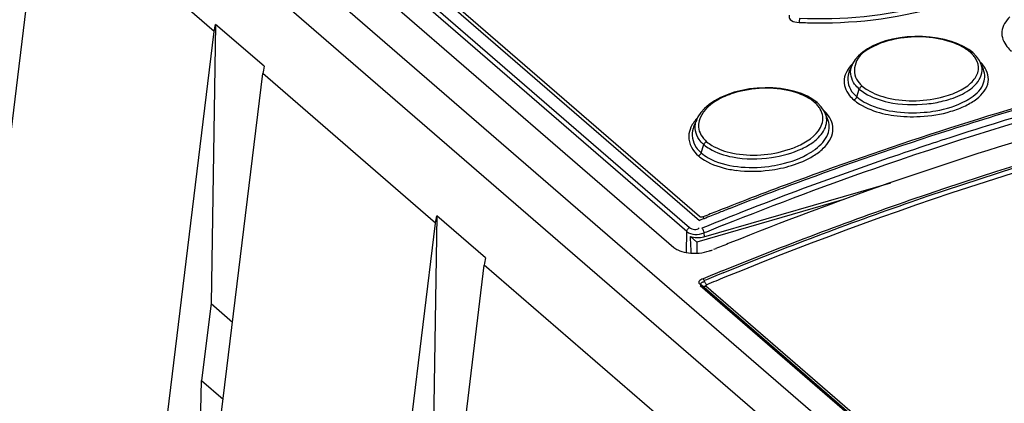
# Model space of a CAD drawing. Header units: inches. Extents: x 0 to 117, y 0 to 83.
# Tile 43 of 60: x 97.848 to 99.38, y 27.388 to 27.986. Entities that reach past the tile are written whole.
import ezdxf

# ---------------------------------------------------------------- set-up
doc = ezdxf.new("R2010")
doc.units = ezdxf.units.IN
doc.header["$LTSCALE"] = 6.431102
doc.header["$MEASUREMENT"] = 0
doc.layers.get('0').update_dxf_attribs({"linetype": 'CONTINUOUS'})

msp = doc.modelspace()

# ---------------------------------------------------------------- linework, layer by layer
at = {"color": 7, "linetype": 'CONTINUOUS'}
for p, q in [((103.4464, 23.5944), (96.9814, 29.1932)), ((96.9162, 29.1744), (103.3812, 23.5756)), ((97.6173, 28.7647), (98.8903, 27.6623)), ((97.6402, 28.769), (98.9054, 27.6733)), ((98.9058, 27.6793), (97.6529, 28.7644)), ((98.8858, 27.6561), (97.6128, 28.7585)), ((97.6001, 28.7276), (98.8658, 27.6315)), ((97.608, 25.9548), (97.8817, 28.2004)), ((98.1504, 27.9677), (97.8817, 28.2004)), ((99.0569, 27.9823), (99.0606, 27.982)), ((97.8767, 25.7221), (98.1504, 27.9677)), ((98.1526, 27.9788), (98.1456, 27.544)), ((98.2279, 27.9136), (98.1526, 27.9788)), ((99.3075, 27.9487), (99.2977, 27.9523)), ((99.3165, 27.9444), (99.3075, 27.9487)), ((99.3369, 27.9287), (99.3308, 27.9348)), ((99.3308, 27.9348), (99.3308, 27.9348)), ((99.3413, 27.9224), (99.3369, 27.9287)), ((99.3431, 27.9189), (99.3413, 27.9224)), ((99.1431, 27.9158), (99.1387, 27.9055)), ((99.3474, 27.9089), (99.3432, 27.9186)), ((97.9525, 25.6565), (98.2262, 27.9021)), ((98.4949, 27.6694), (98.2262, 27.9021)), ((99.0645, 27.871), (99.0542, 27.8744)), ((99.1504, 27.8659), (99.1544, 27.878)), ((99.0738, 27.8668), (99.0645, 27.871)), ((99.0822, 27.862), (99.0738, 27.8668)), ((99.0889, 27.8569), (99.0822, 27.862)), ((99.0889, 27.8569), (99.0889, 27.8569)), ((99.0952, 27.8505), (99.0889, 27.8569)), ((99.0997, 27.8439), (99.0952, 27.8505)), ((99.1011, 27.841), (99.0997, 27.8439)), ((98.9015, 27.8311), (98.8969, 27.8204)), ((99.1051, 27.8317), (99.1012, 27.8408)), ((98.9082, 27.7786), (98.9125, 27.7915)), ((98.9126, 27.648), (99.2035, 27.732)), ((99.1303, 27.7059), (98.9014, 27.6398)), ((98.4971, 27.6805), (98.49, 27.2457)), ((98.5724, 27.6153), (98.4971, 27.6805)), ((98.9105, 27.6752), (98.9078, 27.6741)), ((98.9127, 27.6761), (98.9105, 27.6752)), ((98.2212, 25.4238), (98.4949, 27.6694)), ((98.9078, 27.6741), (98.9055, 27.6732)), ((98.8853, 27.6233), (98.8858, 27.6561)), ((98.9014, 27.6398), (98.8914, 27.6485)), ((98.9126, 27.6539), (98.9127, 27.6481)), ((98.9014, 27.6398), (98.9014, 27.6224)), ((98.9311, 27.6294), (98.9277, 27.628)), ((98.297, 25.3581), (98.5707, 27.6038)), ((98.8394, 27.3711), (98.5707, 27.6038)), ((98.9065, 27.5721), (103.3951, 23.6849)), ((103.3978, 23.6846), (98.9092, 27.5719)), ((103.4043, 23.6836), (98.9157, 27.5708)), ((98.1456, 27.544), (98.1305, 27.4241)), ((98.1456, 27.544), (98.1791, 27.515)), ((98.1292, 27.3538), (98.1306, 27.4241)), ((98.1306, 27.4241), (98.1644, 27.3948))]:
    msp.add_line(p, q, dxfattribs=at)
for points in [[(99.0612, 27.988), (99.0612, 27.9873), (99.0612, 27.9865), (99.0611, 27.9857), (99.061, 27.985), (99.061, 27.9843), (99.0609, 27.9836), (99.0608, 27.983), (99.0607, 27.9824), (99.0606, 27.982)], [(99.2977, 27.9523), (99.2871, 27.9552), (99.2759, 27.9575), (99.2644, 27.959), (99.2526, 27.9599), (99.2407, 27.9599), (99.2289, 27.9593), (99.2173, 27.9579), (99.206, 27.9558), (99.1952, 27.9531), (99.1851, 27.9496), (99.1756, 27.9456), (99.1671, 27.941), (99.1596, 27.9358), (99.1532, 27.9301), (99.1479, 27.924), (99.1439, 27.9175), (99.1432, 27.916)], [(99.3308, 27.9348), (99.3246, 27.9396), (99.3165, 27.9444)], [(99.3269, 27.9354), (99.3276, 27.9356), (99.3283, 27.9357), (99.3289, 27.9356), (99.3296, 27.9355), (99.3301, 27.9353), (99.3307, 27.935), (99.3308, 27.9348)], [(99.0542, 27.8744), (99.0433, 27.877), (99.0318, 27.8788), (99.0199, 27.8799), (99.0077, 27.8801), (98.9955, 27.8796), (98.9833, 27.8782), (98.9713, 27.876), (98.9597, 27.873), (98.9487, 27.8693), (98.9384, 27.8649), (98.9289, 27.8598), (98.9206, 27.8541), (98.9135, 27.848), (98.9077, 27.8414), (98.9032, 27.8346), (98.9015, 27.831)], [(99.1589, 27.8826), (99.1583, 27.8824), (99.1577, 27.882), (99.157, 27.8816), (99.1564, 27.8811), (99.1559, 27.8806), (99.1554, 27.88), (99.155, 27.8793), (99.1546, 27.8787), (99.1544, 27.878)], [(99.1458, 27.8612), (99.1464, 27.8615), (99.1471, 27.8618), (99.1477, 27.8622), (99.1483, 27.8627), (99.1488, 27.8632), (99.1493, 27.8638), (99.1498, 27.8645), (99.1501, 27.8652), (99.1504, 27.8659)], [(99.0848, 27.8574), (99.0855, 27.8576), (99.0862, 27.8577), (99.0869, 27.8577), (99.0875, 27.8576), (99.0881, 27.8574), (99.0887, 27.8571), (99.0889, 27.8569)], [(98.9168, 27.7961), (98.9162, 27.7958), (98.9156, 27.7955), (98.915, 27.7951), (98.9144, 27.7946), (98.9139, 27.7941), (98.9135, 27.7935), (98.9131, 27.7929), (98.9127, 27.7922), (98.9125, 27.7915)], [(98.9039, 27.774), (98.9045, 27.7743), (98.9052, 27.7747), (98.9057, 27.7751), (98.9063, 27.7756), (98.9068, 27.7761), (98.9072, 27.7767), (98.9076, 27.7773), (98.908, 27.778), (98.9082, 27.7786)], [(98.9112, 27.679), (98.9106, 27.6788), (98.9099, 27.6786), (98.9093, 27.6785), (98.9086, 27.6785), (98.908, 27.6785), (98.9074, 27.6786), (98.9068, 27.6788), (98.9063, 27.679), (98.9058, 27.6793)], [(98.8858, 27.6561), (98.8858, 27.6569), (98.886, 27.6577), (98.8864, 27.6585), (98.8868, 27.6593), (98.8873, 27.66), (98.8879, 27.6607), (98.8886, 27.6613), (98.8894, 27.6619), (98.8903, 27.6623)], [(98.9091, 27.6612), (98.9096, 27.6607), (98.9101, 27.6601), (98.9106, 27.6594), (98.9111, 27.6586), (98.9115, 27.6577)], [(98.9115, 27.6577), (98.9119, 27.6568), (98.9122, 27.6558), (98.9125, 27.6548), (98.9127, 27.6539)], [(98.909, 27.572), (98.9089, 27.5721), (98.9086, 27.5722), (98.9083, 27.5723), (98.908, 27.5724), (98.9076, 27.5724), (98.9072, 27.5723), (98.9069, 27.5723), (98.9065, 27.5721)], [(98.9094, 27.5717), (98.9091, 27.5719), (98.909, 27.572)], [(98.9157, 27.5708), (98.9149, 27.5705), (98.9141, 27.5703), (98.9133, 27.5703), (98.9126, 27.5703), (98.9118, 27.5704), (98.9111, 27.5706), (98.9105, 27.5709), (98.9099, 27.5712), (98.9097, 27.5714)], [(98.9129, 27.58), (98.9127, 27.5804), (98.9125, 27.5807), (98.9123, 27.5811), (98.9121, 27.5814), (98.9119, 27.5817), (98.9117, 27.582), (98.9115, 27.5822), (98.9113, 27.5824)], [(98.9169, 27.5732), (98.9164, 27.5737), (98.916, 27.5742), (98.9155, 27.5748), (98.915, 27.5755), (98.9146, 27.5762), (98.9141, 27.577), (98.9137, 27.5779), (98.9134, 27.5787), (98.913, 27.5796)], [(98.9157, 27.5708), (98.9155, 27.5711), (98.9154, 27.5714), (98.9154, 27.5716), (98.9154, 27.5719), (98.9156, 27.5722), (98.9158, 27.5725), (98.9161, 27.5728), (98.9165, 27.573), (98.9169, 27.5732)]]:
    msp.add_lwpolyline(points, dxfattribs=at)
for centre, radius, start, end in [((99.0901, 28.5061), 0.5249, 266.7723, 269.6555), ((99.2892, 27.8935), 0.0564, 44.766, 48.0591), ((99.2942, 27.8983), 0.0495, 40.0774, 44.7937), ((99.3016, 27.8781), 0.0588, 44.1439, 45.8779), ((99.1703, 27.8919), 0.0344, 156.5941, 160.511), ((99.1722, 27.9032), 0.0317, 156.6229, 164.8654), ((99.3046, 27.8811), 0.0546, 40.6587, 44.1654), ((100.9417, 22.671), 5.4033, 105.0515, 107.7491), ((99.2726, 27.9466), 0.099, 298.6977, 302.146), ((99.0483, 27.817), 0.0545, 44.4372, 47.9629), ((99.0528, 27.8213), 0.0482, 39.7213, 44.4587), ((99.062, 27.8029), 0.0558, 44.0034, 47.3422), ((100.9276, 22.7751), 5.2855, 106.3638, 108.0813), ((100.9616, 22.6201), 5.4548, 106.2458, 107.7848), ((98.9345, 27.8169), 0.0359, 156.8116, 162.9371), ((99.0654, 27.8061), 0.0511, 40.1587, 44.0092), ((99.2375, 28.0525), 0.2175, 262.2884, 273.0572), ((98.9323, 27.805), 0.0386, 156.5776, 162.0772), ((101.0086, 22.4619), 5.6228, 107.7488, 110.3425), ((101.0151, 22.4551), 5.6283, 107.7907, 110.3801), ((101.0029, 22.5602), 5.4762, 106.4871, 111.9816), ((101.2248, 21.8515), 6.2558, 108.04359, 108.26016), ((99.0297, 27.8589), 0.0934, 304.4302, 307.3519), ((101.1754, 21.9989), 6.1003, 108.25294, 108.90051), ((100.9041, 22.7947), 5.2595, 108.9125, 111.6037), ((99.0239, 27.8673), 0.1036, 301.7077, 304.4332), ((98.9842, 27.9203), 0.1702, 259.4147, 262.7781), ((101.0634, 22.3123), 5.7821, 110.33606, 111.61314), ((101.0679, 22.311), 5.7818, 110.3731, 111.46738), ((101.0861, 22.2644), 5.8319, 111.46605, 111.64717), ((101.2743, 21.8601), 6.2647, 111.60436, 112.18112), ((101.0847, 22.2581), 5.8404, 111.61137, 111.84809), ((101.0919, 22.2496), 5.8477, 111.64719, 111.87962), ((101.0625, 22.3792), 5.696, 111.8534, 112.1754), ((101.0997, 22.3054), 5.7488, 111.92546, 112.16159), ((98.8977, 27.701), 0.0788, 270.8995, 275.3108), ((98.8982, 27.6968), 0.0745, 275.3016, 288.0345), ((98.8992, 27.6937), 0.0712, 288.0184, 292.169), ((101.1749, 22.135), 5.899, 112.25196, 112.56547), ((101.176, 22.1338), 5.8973, 112.25731, 112.56546), ((101.1784, 22.1311), 5.8933, 112.26921, 112.56545)]:
    msp.add_arc(centre, radius, start, end, dxfattribs=at)
for centre, major_axis, ratio, start_param, end_param in [((98.2545, 27.9472), (0.0236, 0.0832), 0.213614, -4.237612, -4.080521), ((98.8962, 27.2009), (-0.01, 0.4971), 0.019463, -0.558866, -0.450144), ((98.9027, 27.6566), (0.0197, 0), 0.500528, -2.1853, -1.048315), ((98.599, 27.6489), (0.0236, 0.0832), 0.213614, -4.237612, -4.080521)]:
    msp.add_ellipse(centre, major_axis=major_axis, ratio=ratio, start_param=start_param, end_param=end_param, dxfattribs=at)
for points, knots in [([(99.4047, 28.0781), (99.3657, 28.0421), (99.2483, 27.9967), (99.1283, 27.9851), (99.0612, 27.988)], [0, 0, 0, 0, 0.441498, 1, 1, 1, 1]), ([(99.087, 27.9812), (99.1549, 27.9807), (99.2727, 27.9959), (99.3888, 28.0472), (99.4219, 28.0863)], [0, 0, 0, 0, 0.570086, 1, 1, 1, 1]), ([(99.0454, 27.9934), (99.0445, 27.9912), (99.0462, 27.9839), (99.0533, 27.9829), (99.0569, 27.9823)], [0, 0, 0, 0, 0.386457, 1, 1, 1, 1]), ([(99.3761, 27.9677), (99.3754, 27.9594), (99.3805, 27.9474), (99.3886, 27.9392), (99.3911, 27.937)], [0, 0, 0, 0, 0.713164, 1, 1, 1, 1]), ([(98.9422, 27.6659), (99.0255, 27.6993), (99.3546, 27.8224), (99.6959, 27.9137), (99.9534, 27.9608)], [0, 0, 0, 0, 0.255121, 1, 1, 1, 1]), ([(99.296, 27.9517), (99.2679, 27.9608), (99.2267, 27.9618), (99.1895, 27.9505), (99.1811, 27.9467)], [0, 0, 0, 0, 0.761482, 1, 1, 1, 1]), ([(99.1811, 27.9467), (99.1691, 27.9413), (99.1468, 27.9292), (99.1452, 27.9016), (99.15, 27.8933)], [0, 0, 0, 0, 0.578176, 1, 1, 1, 1]), ([(99.3269, 27.9354), (99.3259, 27.9363), (99.3238, 27.938), (99.3216, 27.9395), (99.3204, 27.9403)], [0, 0, 0, 0, 0.489882, 1, 1, 1, 1]), ([(98.9411, 27.5948), (99.0376, 27.6342), (99.4179, 27.7782), (99.8143, 27.881), (100.1129, 27.9293)], [0, 0, 0, 0, 0.256278, 1, 1, 1, 1]), ([(98.9423, 27.5917), (99.0388, 27.6312), (99.4192, 27.7752), (99.8156, 27.878), (100.1142, 27.9263)], [0, 0, 0, 0, 0.256281, 1, 1, 1, 1]), ([(99.2861, 27.8663), (99.2954, 27.8688), (99.312, 27.8751), (99.3317, 27.8889), (99.342, 27.9072), (99.3388, 27.9199), (99.3358, 27.9249)], [0, 0, 0, 0, 0.329082, 0.596112, 0.80451, 1, 1, 1, 1]), ([(99.3358, 27.9249), (99.3353, 27.9258), (99.3341, 27.9276), (99.3327, 27.9294), (99.332, 27.9302)], [0, 0, 0, 0, 0.490644, 1, 1, 1, 1]), ([(100.1172, 27.9197), (100.0192, 27.9039), (99.6197, 27.8266), (99.2297, 27.7014), (98.9451, 27.5848)], [0, 0, 0, 0, 0.243973, 1, 1, 1, 1]), ([(99.1544, 27.878), (99.1517, 27.8803), (99.143, 27.889), (99.1393, 27.903), (99.1416, 27.9115)], [0, 0, 0, 0, 0.28592, 1, 1, 1, 1]), ([(99.3249, 27.8763), (99.3283, 27.8786), (99.3389, 27.8869), (99.3464, 27.901), (99.3454, 27.9105)], [0, 0, 0, 0, 0.300444, 1, 1, 1, 1]), ([(99.3252, 27.8628), (99.3339, 27.8683), (99.3494, 27.8806), (99.3506, 27.9015), (99.3474, 27.9089)], [0, 0, 0, 0, 0.559514, 1, 1, 1, 1]), ([(99.3372, 27.863), (99.3455, 27.8696), (99.3609, 27.8872), (99.3522, 27.9094), (99.346, 27.9166)], [0, 0, 0, 0, 0.526343, 1, 1, 1, 1]), ([(99.3454, 27.9105), (99.3452, 27.9118), (99.3447, 27.9146), (99.3438, 27.9173), (99.3432, 27.9186)], [0, 0, 0, 0, 0.492696, 1, 1, 1, 1]), ([(99.131, 27.8936), (99.1299, 27.8849), (99.1347, 27.872), (99.1432, 27.8635), (99.1458, 27.8612)], [0, 0, 0, 0, 0.716424, 1, 1, 1, 1]), ([(99.1379, 27.9033), (99.1346, 27.8942), (99.1378, 27.8781), (99.1474, 27.8684), (99.1504, 27.8659)], [0, 0, 0, 0, 0.713595, 1, 1, 1, 1]), ([(99.0539, 27.8732), (99.0256, 27.8817), (98.984, 27.8811), (98.9472, 27.8679), (98.9388, 27.8637)], [0, 0, 0, 0, 0.75874, 1, 1, 1, 1]), ([(99.1544, 27.878), (99.1571, 27.8756), (99.1706, 27.8661), (99.1867, 27.8606), (99.1993, 27.8578)], [0, 0, 0, 0, 0.217491, 1, 1, 1, 1]), ([(99.1589, 27.8826), (99.1615, 27.8805), (99.1738, 27.8718), (99.1883, 27.8667), (99.1997, 27.8641)], [0, 0, 0, 0, 0.220134, 1, 1, 1, 1]), ([(99.285, 27.8595), (99.2889, 27.8604), (99.3028, 27.8644), (99.3162, 27.8704), (99.3249, 27.8763)], [0, 0, 0, 0, 0.273134, 1, 1, 1, 1]), ([(98.9388, 27.8637), (98.9334, 27.8609), (98.917, 27.8513), (98.9026, 27.832), (98.904, 27.8186)], [0, 0, 0, 0, 0.311575, 1, 1, 1, 1]), ([(99.0848, 27.8574), (99.0837, 27.8583), (99.0816, 27.8599), (99.0794, 27.8615), (99.0782, 27.8622)], [0, 0, 0, 0, 0.490349, 1, 1, 1, 1]), ([(99.1458, 27.8612), (99.1487, 27.8589), (99.1622, 27.8492), (99.1781, 27.8432), (99.1907, 27.8402)], [0, 0, 0, 0, 0.222176, 1, 1, 1, 1]), ([(99.1504, 27.8659), (99.1537, 27.863), (99.1706, 27.8515), (99.1908, 27.8458), (99.2065, 27.8434)], [0, 0, 0, 0, 0.214828, 1, 1, 1, 1]), ([(99.2554, 27.8419), (99.2614, 27.8424), (99.2837, 27.8453), (99.3057, 27.8519), (99.3201, 27.8598)], [0, 0, 0, 0, 0.269965, 1, 1, 1, 1]), ([(99.0937, 27.8467), (99.0931, 27.8477), (99.0919, 27.8495), (99.0906, 27.8513), (99.0899, 27.8522)], [0, 0, 0, 0, 0.491736, 1, 1, 1, 1]), ([(99.0863, 27.7846), (99.0942, 27.7906), (99.1079, 27.8041), (99.1083, 27.8243), (99.1051, 27.8317)], [0, 0, 0, 0, 0.552524, 1, 1, 1, 1]), ([(99.0983, 27.7858), (99.1057, 27.7929), (99.1183, 27.8109), (99.1104, 27.832), (99.1044, 27.8391)], [0, 0, 0, 0, 0.524369, 1, 1, 1, 1]), ([(99.1035, 27.8323), (99.1033, 27.8337), (99.1027, 27.8366), (99.1017, 27.8394), (99.1012, 27.8408)], [0, 0, 0, 0, 0.494297, 1, 1, 1, 1]), ([(99.1032, 27.8244), (99.1034, 27.8257), (99.1037, 27.8283), (99.1036, 27.831), (99.1035, 27.8323)], [0, 0, 0, 0, 0.502118, 1, 1, 1, 1]), ([(98.8956, 27.8169), (98.8925, 27.8074), (98.8956, 27.7912), (98.9053, 27.7812), (98.9082, 27.7786)], [0, 0, 0, 0, 0.719902, 1, 1, 1, 1]), ([(98.9125, 27.7915), (98.9097, 27.7939), (98.9005, 27.8033), (98.8974, 27.8184), (98.9001, 27.8274)], [0, 0, 0, 0, 0.28069, 1, 1, 1, 1]), ([(99.0439, 27.7837), (99.0503, 27.7858), (99.0706, 27.7938), (99.0912, 27.8087), (99.0962, 27.8233)], [0, 0, 0, 0, 0.304702, 1, 1, 1, 1]), ([(99.0834, 27.7961), (99.086, 27.7981), (99.0948, 27.8057), (99.1018, 27.8162), (99.1032, 27.8244)], [0, 0, 0, 0, 0.288012, 1, 1, 1, 1]), ([(98.9125, 27.7915), (98.9152, 27.7892), (98.9286, 27.7798), (98.9446, 27.7747), (98.9571, 27.7723)], [0, 0, 0, 0, 0.218376, 1, 1, 1, 1]), ([(98.9168, 27.7961), (98.9193, 27.794), (98.9316, 27.7855), (98.9461, 27.7806), (98.9574, 27.7783)], [0, 0, 0, 0, 0.220892, 1, 1, 1, 1]), ([(98.9039, 27.774), (98.9069, 27.7715), (98.9216, 27.7611), (98.9392, 27.7556), (98.953, 27.753)], [0, 0, 0, 0, 0.218824, 1, 1, 1, 1]), ([(98.9082, 27.7786), (98.9115, 27.7758), (98.9284, 27.7644), (98.9488, 27.7592), (98.9646, 27.7573)], [0, 0, 0, 0, 0.215473, 1, 1, 1, 1]), ([(99.0136, 27.7577), (99.0196, 27.7585), (99.0421, 27.7625), (99.0641, 27.7703), (99.0783, 27.7791)], [0, 0, 0, 0, 0.268124, 1, 1, 1, 1]), ([(98.913, 27.6761), (98.9128, 27.6767), (98.9123, 27.6777), (98.9116, 27.6786), (98.9112, 27.679)], [0, 0, 0, 0, 0.52331, 1, 1, 1, 1]), ([(98.8658, 27.6315), (98.8677, 27.6299), (98.8776, 27.6236), (98.8898, 27.6221), (98.899, 27.6223)], [0, 0, 0, 0, 0.210572, 1, 1, 1, 1]), ([(98.9113, 27.5824), (98.9089, 27.5814), (98.9053, 27.5804), (98.9038, 27.5749), (98.9068, 27.5746), (98.9081, 27.5744)], [0, 0, 0, 0, 0.557058, 0.720859, 1, 1, 1, 1]), ([(98.9094, 27.5717), (98.9084, 27.5726), (98.9061, 27.5764), (98.9107, 27.5777), (98.9125, 27.5777)], [0, 0, 0, 0, 0.427305, 1, 1, 1, 1])]:
    msp.add_open_spline(points, degree=3, knots=knots, dxfattribs=at)
for points in [[(99.3888, 27.9907), (99.3824, 27.9847), (99.3769, 27.9764), (99.3761, 27.9677)], [(98.1504, 27.9677), (98.1509, 27.9715), (98.1516, 27.9752), (98.1526, 27.9788)], [(99.3204, 27.9403), (99.3129, 27.9452), (99.3046, 27.9489), (99.296, 27.9517)], [(99.1436, 27.9173), (99.1373, 27.9109), (99.132, 27.9025), (99.131, 27.8936)], [(99.15, 27.8933), (99.1524, 27.8893), (99.1555, 27.8857), (99.1589, 27.8826)], [(99.0782, 27.8622), (99.0708, 27.8671), (99.0624, 27.8706), (99.0539, 27.8732)], [(99.1997, 27.8641), (99.2278, 27.8577), (99.2583, 27.8586), (99.2861, 27.8663)], [(99.2596, 27.855), (99.2681, 27.8559), (99.2767, 27.8574), (99.285, 27.8595)], [(99.3198, 27.8522), (99.3259, 27.8553), (99.3318, 27.8588), (99.3372, 27.863)], [(99.0962, 27.8233), (99.0987, 27.8307), (99.0976, 27.8399), (99.0937, 27.8467)], [(99.1993, 27.8578), (99.219, 27.8535), (99.2396, 27.8529), (99.2596, 27.855)], [(99.297, 27.8434), (99.3048, 27.8457), (99.3125, 27.8486), (99.3198, 27.8522)], [(98.9025, 27.8333), (98.8984, 27.829), (98.8949, 27.8241), (98.8924, 27.8188)], [(99.1907, 27.8402), (99.1965, 27.8388), (99.2024, 27.8378), (99.2083, 27.8369)], [(99.2065, 27.8434), (99.2226, 27.8409), (99.2392, 27.8405), (99.2554, 27.8419)], [(99.2491, 27.8353), (99.2653, 27.8361), (99.2815, 27.8387), (99.297, 27.8434)], [(98.8924, 27.8188), (98.8903, 27.8143), (98.8891, 27.8093), (98.889, 27.8044)], [(98.904, 27.8186), (98.9045, 27.8145), (98.9059, 27.8105), (98.9079, 27.8069)], [(98.889, 27.8044), (98.8888, 27.7931), (98.8952, 27.7811), (98.9039, 27.774)], [(98.9079, 27.8069), (98.9102, 27.8029), (98.9133, 27.7992), (98.9168, 27.7961)], [(98.9574, 27.7783), (98.9857, 27.7726), (99.0164, 27.7749), (99.0439, 27.7837)], [(99.0176, 27.7713), (99.0339, 27.7737), (99.0502, 27.7781), (99.0651, 27.7852)], [(99.0651, 27.7852), (99.0715, 27.7882), (99.0777, 27.7918), (99.0834, 27.7961)], [(99.0827, 27.7739), (99.0882, 27.7773), (99.0936, 27.7812), (99.0983, 27.7858)], [(98.9571, 27.7723), (98.9769, 27.7684), (98.9976, 27.7685), (99.0176, 27.7713)], [(99.049, 27.7591), (99.0607, 27.7627), (99.0722, 27.7675), (99.0827, 27.7739)], [(98.9646, 27.7573), (98.9808, 27.7553), (98.9974, 27.7556), (99.0136, 27.7577)], [(99.0143, 27.7517), (99.026, 27.7531), (99.0377, 27.7556), (99.049, 27.7591)], [(98.9628, 27.7515), (98.9799, 27.7493), (98.9973, 27.7495), (99.0143, 27.7517)], [(98.4949, 27.6694), (98.4954, 27.6731), (98.4961, 27.6769), (98.4971, 27.6805)], [(98.8903, 27.6623), (98.894, 27.6591), (98.9021, 27.6577), (98.9049, 27.6618)], [(98.8858, 27.6561), (98.8926, 27.6503), (98.9042, 27.6509), (98.9127, 27.6539)]]:
    msp.add_open_spline(points, degree=3, dxfattribs=at)

doc.saveas('drawing.dxf')
